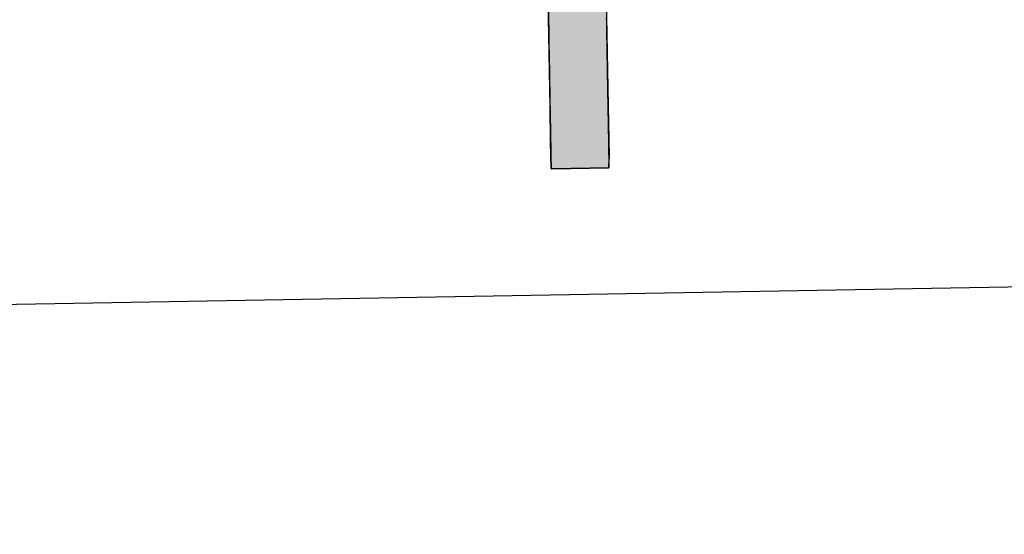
# Model space of a CAD drawing. Extents: x 1073 to 6773, y 5891 to 11716.
# Tile 6 of 45: x 3261 to 3370, y 7998 to 8055. Entities that reach past the tile are written whole.
import ezdxf

# ---------------------------------------------------------------- set-up
doc = ezdxf.new("R2010")
doc.units = 0
doc.layers.get('0').update_dxf_attribs({"linetype": 'CONTINUOUS'})
doc.layers.add('LOGO', color=7, linetype='CONTINUOUS')

# ---------------------------------------------------------------- blocks, each defined once
blk = doc.blocks.new('*U20')
at = {"layer": 'LOGO', "color": 30, "linetype": 'CONTINUOUS'}
for p, q in [((32.431, 7.589), (33.366, 7.774)), ((33.366, 7.774), (34.533, 7.589)), ((29.793, 7.525), (29.803, 7.555)), ((29.793, 7.11), (29.793, 7.525)), ((30.642, 7.555), (30.642, 7.525)), ((30.642, 7.525), (30.642, 7.11)), ((31.467, 7.073), (32.091, 7.521)), ((32.091, 7.521), (32.431, 7.589)), ((34.533, 7.589), (34.653, 7.521)), ((34.653, 7.521), (35.451, 7.073)), ((29.793, 7.101), (29.793, 7.11)), ((29.793, 6.344), (29.793, 7.101)), ((30.642, 7.11), (30.642, 7.101)), ((30.642, 7.101), (30.642, 6.344)), ((31.356, 6.994), (31.467, 7.073)), ((35.451, 7.073), (35.519, 6.994)), ((31.153, 6.848), (31.259, 6.924)), ((31.259, 6.924), (31.356, 6.994)), ((32.79, 6.924), (32.365, 6.848)), ((34.609, 6.644), (33.977, 6.924)), ((35.519, 6.994), (35.579, 6.924)), ((35.579, 6.924), (35.819, 6.644)), ((30.901, 6.517), (31.101, 6.811)), ((31.101, 6.811), (31.153, 6.848)), ((32.295, 6.811), (31.738, 6.517)), ((32.365, 6.848), (32.295, 6.811)), ((34.996, 6.291), (34.609, 6.644)), ((35.819, 6.644), (36.123, 6.291)), ((30.759, 6.307), (30.901, 6.517)), ((31.738, 6.517), (31.54, 6.307)), ((29.793, 6.285), (29.793, 6.344)), ((29.793, 6.12), (29.793, 6.285)), ((30.642, 6.344), (30.643, 6.285)), ((30.643, 6.285), (30.644, 6.12)), ((30.672, 6.12), (30.759, 6.307)), ((31.54, 6.307), (31.362, 6.12)), ((35.102, 6.194), (34.996, 6.291)), ((36.123, 6.291), (36.166, 6.194)), ((29.793, 6.03), (29.793, 6.12)), ((31.362, 6.12), (31.278, 6.03)), ((35.528, 5.304), (35.102, 6.194)), ((36.166, 6.194), (36.555, 5.304)), ((29.793, 5.154), (29.793, 6.03)), ((31.278, 6.03), (30.951, 5.154)), ((35.701, 4.941), (35.528, 5.304)), ((36.555, 5.304), (36.618, 4.941)), ((29.793, 4.711), (29.793, 5.154)), ((30.951, 5.154), (30.786, 4.711)), ((35.821, 4.219), (35.701, 4.941)), ((36.618, 4.941), (36.742, 4.219)), ((29.793, 3.189), (29.793, 4.711)), ((30.786, 4.711), (30.749, 3.189)), ((35.823, 4.174), (35.821, 4.219)), ((35.84, 3.851), (35.823, 4.174)), ((36.75, 4.174), (36.739, 3.851)), ((36.742, 4.219), (36.75, 4.174)), ((35.72, 2.992), (35.84, 3.777)), ((35.84, 3.777), (35.84, 3.851)), ((36.737, 3.777), (36.711, 2.992)), ((36.739, 3.851), (36.737, 3.777)), ((29.793, 2.379), (29.793, 3.189)), ((30.749, 3.189), (30.992, 2.379)), ((35.62, 2.336), (35.72, 2.992)), ((36.711, 2.992), (36.546, 2.336)), ((29.793, 1.816), (29.793, 2.379)), ((30.992, 2.379), (31.16, 1.816)), ((35.362, 1.903), (35.62, 2.336)), ((36.546, 2.336), (36.438, 1.903)), ((34.921, 1.162), (35.362, 1.903)), ((36.438, 1.903), (36.029, 1.162)), ((29.793, 1.434), (29.793, 1.816)), ((31.16, 1.816), (31.438, 1.434)), ((29.793, 1.253), (29.793, 1.434)), ((30.716, 1.434), (30.716, 1.253)), ((30.869, 1.258), (30.745, 1.434)), ((31.438, 1.434), (31.566, 1.258)), ((29.793, 0.453), (29.793, 1.253)), ((30.716, 1.253), (30.716, 0.453)), ((31.165, 0.839), (30.869, 1.258)), ((31.566, 1.258), (32.124, 0.839)), ((34.658, 0.977), (34.921, 1.162)), ((36.029, 1.162), (35.926, 0.977)), ((34.373, 0.775), (34.658, 0.977)), ((35.926, 0.977), (35.709, 0.775)), ((31.335, 0.598), (31.165, 0.839)), ((32.124, 0.839), (32.847, 0.598)), ((33.683, 0.575), (34.373, 0.775)), ((35.709, 0.775), (35.494, 0.575)), ((31.352, 0.575), (31.335, 0.598)), ((31.451, 0.435), (31.352, 0.575)), ((32.847, 0.598), (33.683, 0.575)), ((35.494, 0.575), (35.343, 0.435)), ((29.793, -0.396), (29.793, 0.453)), ((30.716, 0.453), (30.716, -0.396)), ((31.764, 0.276), (31.451, 0.435)), ((35.343, 0.435), (35.172, 0.276)), ((32.536, -0.114), (31.764, 0.276)), ((35.172, 0.276), (34.225, -0.114)), ((32.674, -0.136), (32.536, -0.114)), ((33.155, -0.214), (32.674, -0.136)), ((34.172, -0.136), (33.587, -0.214)), ((34.225, -0.114), (34.172, -0.136)), ((33.578, -0.215), (33.155, -0.214)), ((33.587, -0.214), (33.578, -0.215)), ((29.793, -0.681), (29.793, -0.396)), ((30.716, -0.396), (30.716, -0.681)), ((29.793, -1.528), (29.793, -0.681)), ((30.716, -0.681), (30.716, -1.528)), ((29.793, -1.816), (29.793, -1.528)), ((30.716, -1.528), (30.716, -1.816)), ((29.793, -2.352), (29.793, -1.816)), ((30.716, -1.816), (30.716, -2.352)), ((29.793, -2.615), (29.793, -2.352)), ((30.716, -2.352), (30.716, -2.615)), ((29.793, -2.767), (29.793, -2.615)), ((30.716, -2.615), (30.707, -2.767)), ((29.793, -2.797), (29.793, -2.767)), ((30.707, -2.767), (30.705, -2.797))]:
    blk.add_line(p, q, dxfattribs=at)
at = {"layer": 'LOGO', "color": 30, "linetype": 'CONTINUOUS', "extrusion": (0, 0, -1)}
for points in [[(-33.366, 7.774), (-34.533, 7.589), (-32.431, 7.589)], [(-29.803, 7.555), (-30.642, 7.525), (-29.793, 7.525)], [(-29.793, 7.525), (-30.642, 7.11), (-29.793, 7.11)], [(-29.793, 7.525), (-30.642, 7.525), (-30.642, 7.11)], [(-29.803, 7.555), (-30.642, 7.555), (-30.642, 7.525)], [(-32.091, 7.521), (-35.451, 7.073), (-31.467, 7.073)], [(-32.431, 7.589), (-34.653, 7.521), (-32.091, 7.521)], [(-32.091, 7.521), (-34.653, 7.521), (-35.451, 7.073)], [(-32.431, 7.589), (-34.533, 7.589), (-34.653, 7.521)], [(-29.793, 7.11), (-30.642, 7.101), (-29.793, 7.101)], [(-29.793, 7.11), (-30.642, 7.11), (-30.642, 7.101)], [(-29.793, 7.101), (-30.642, 6.344), (-29.793, 6.344)], [(-29.793, 7.101), (-30.642, 7.101), (-30.642, 6.344)], [(-31.467, 7.073), (-35.519, 6.994), (-31.356, 6.994)], [(-31.467, 7.073), (-35.451, 7.073), (-35.519, 6.994)], [(-31.259, 6.924), (-32.365, 6.848), (-31.153, 6.848)], [(-31.356, 6.994), (-32.79, 6.924), (-31.259, 6.924)], [(-31.259, 6.924), (-32.79, 6.924), (-32.365, 6.848)], [(-31.356, 6.994), (-33.179, 6.994), (-32.79, 6.924)], [(-33.179, 6.994), (-35.579, 6.924), (-33.977, 6.924)], [(-33.179, 6.994), (-35.519, 6.994), (-35.579, 6.924)], [(-33.977, 6.924), (-35.819, 6.644), (-34.609, 6.644)], [(-33.977, 6.924), (-35.579, 6.924), (-35.819, 6.644)], [(-31.101, 6.811), (-31.738, 6.517), (-30.901, 6.517)], [(-31.153, 6.848), (-32.295, 6.811), (-31.101, 6.811)], [(-31.101, 6.811), (-32.295, 6.811), (-31.738, 6.517)], [(-31.153, 6.848), (-32.365, 6.848), (-32.295, 6.811)], [(-34.609, 6.644), (-36.123, 6.291), (-34.996, 6.291)], [(-34.609, 6.644), (-35.819, 6.644), (-36.123, 6.291)], [(-30.901, 6.517), (-31.54, 6.307), (-30.759, 6.307)], [(-30.901, 6.517), (-31.738, 6.517), (-31.54, 6.307)], [(-29.793, 6.344), (-30.643, 6.285), (-29.793, 6.285)], [(-29.793, 6.344), (-30.642, 6.344), (-30.643, 6.285)], [(-29.793, 6.285), (-30.644, 6.12), (-29.793, 6.12)], [(-29.793, 6.285), (-30.643, 6.285), (-30.644, 6.12)], [(-30.759, 6.307), (-31.362, 6.12), (-30.672, 6.12)], [(-30.759, 6.307), (-31.54, 6.307), (-31.362, 6.12)], [(-34.996, 6.291), (-36.166, 6.194), (-35.102, 6.194)], [(-34.996, 6.291), (-36.123, 6.291), (-36.166, 6.194)], [(-29.793, 6.12), (-31.278, 6.03), (-29.793, 6.03)], [(-29.793, 6.12), (-31.362, 6.12), (-31.278, 6.03)], [(-35.102, 6.194), (-36.555, 5.304), (-35.528, 5.304)], [(-35.102, 6.194), (-36.166, 6.194), (-36.555, 5.304)], [(-29.793, 6.03), (-30.951, 5.154), (-29.793, 5.154)], [(-29.793, 6.03), (-31.278, 6.03), (-30.951, 5.154)], [(-35.528, 5.304), (-36.618, 4.941), (-35.701, 4.941)], [(-35.528, 5.304), (-36.555, 5.304), (-36.618, 4.941)], [(-29.793, 5.154), (-30.786, 4.711), (-29.793, 4.711)], [(-29.793, 5.154), (-30.951, 5.154), (-30.786, 4.711)], [(-35.701, 4.941), (-36.742, 4.219), (-35.821, 4.219)], [(-35.701, 4.941), (-36.618, 4.941), (-36.742, 4.219)], [(-29.793, 4.711), (-30.749, 3.189), (-29.793, 3.189)], [(-29.793, 4.711), (-30.786, 4.711), (-30.749, 3.189)], [(-35.821, 4.219), (-36.75, 4.174), (-35.823, 4.174)], [(-35.821, 4.219), (-36.742, 4.219), (-36.75, 4.174)], [(-35.823, 4.174), (-36.739, 3.851), (-35.84, 3.851)], [(-35.823, 4.174), (-36.75, 4.174), (-36.739, 3.851)], [(-35.84, 3.777), (-36.711, 2.992), (-35.72, 2.992)], [(-35.84, 3.851), (-36.737, 3.777), (-35.84, 3.777)], [(-35.84, 3.851), (-36.739, 3.851), (-36.737, 3.777)], [(-35.84, 3.777), (-36.737, 3.777), (-36.711, 2.992)], [(-29.793, 3.189), (-30.992, 2.379), (-29.793, 2.379)], [(-29.793, 3.189), (-30.749, 3.189), (-30.992, 2.379)], [(-35.72, 2.992), (-36.546, 2.336), (-35.62, 2.336)], [(-35.72, 2.992), (-36.711, 2.992), (-36.546, 2.336)], [(-29.793, 2.379), (-31.16, 1.816), (-29.793, 1.816)], [(-29.793, 2.379), (-30.992, 2.379), (-31.16, 1.816)], [(-35.62, 2.336), (-36.438, 1.903), (-35.362, 1.903)], [(-35.62, 2.336), (-36.546, 2.336), (-36.438, 1.903)], [(-35.362, 1.903), (-36.029, 1.162), (-34.921, 1.162)], [(-35.362, 1.903), (-36.438, 1.903), (-36.029, 1.162)], [(-29.793, 1.816), (-31.438, 1.434), (-29.793, 1.434)], [(-29.793, 1.816), (-31.16, 1.816), (-31.438, 1.434)], [(-29.793, 1.434), (-30.716, 1.253), (-29.793, 1.253)], [(-29.793, 1.434), (-30.716, 1.434), (-30.716, 1.253)], [(-30.745, 1.434), (-31.566, 1.258), (-30.869, 1.258)], [(-30.745, 1.434), (-31.438, 1.434), (-31.566, 1.258)], [(-29.793, 1.253), (-30.716, 0.453), (-29.793, 0.453)], [(-29.793, 1.253), (-30.716, 1.253), (-30.716, 0.453)], [(-30.869, 1.258), (-32.124, 0.839), (-31.165, 0.839)], [(-30.869, 1.258), (-31.566, 1.258), (-32.124, 0.839)], [(-34.921, 1.162), (-35.926, 0.977), (-34.658, 0.977)], [(-34.921, 1.162), (-36.029, 1.162), (-35.926, 0.977)], [(-34.658, 0.977), (-35.709, 0.775), (-34.373, 0.775)], [(-34.658, 0.977), (-35.926, 0.977), (-35.709, 0.775)], [(-31.165, 0.839), (-32.847, 0.598), (-31.335, 0.598)], [(-31.165, 0.839), (-32.124, 0.839), (-32.847, 0.598)], [(-34.373, 0.775), (-35.494, 0.575), (-33.683, 0.575)], [(-34.373, 0.775), (-35.709, 0.775), (-35.494, 0.575)], [(-31.335, 0.598), (-33.683, 0.575), (-31.352, 0.575)], [(-31.335, 0.598), (-32.847, 0.598), (-33.683, 0.575)], [(-31.352, 0.575), (-35.343, 0.435), (-31.451, 0.435)], [(-31.352, 0.575), (-35.494, 0.575), (-35.343, 0.435)], [(-29.793, 0.453), (-30.716, -0.396), (-29.793, -0.396)], [(-29.793, 0.453), (-30.716, 0.453), (-30.716, -0.396)], [(-31.451, 0.435), (-35.172, 0.276), (-31.764, 0.276)], [(-31.451, 0.435), (-35.343, 0.435), (-35.172, 0.276)], [(-31.764, 0.276), (-34.225, -0.114), (-32.536, -0.114)], [(-31.764, 0.276), (-35.172, 0.276), (-34.225, -0.114)], [(-32.536, -0.114), (-34.172, -0.136), (-32.674, -0.136)], [(-32.536, -0.114), (-34.225, -0.114), (-34.172, -0.136)], [(-32.674, -0.136), (-33.587, -0.214), (-33.155, -0.214)], [(-32.674, -0.136), (-34.172, -0.136), (-33.587, -0.214)], [(-33.155, -0.214), (-33.587, -0.214), (-33.578, -0.215)], [(-29.793, -0.396), (-30.716, -0.681), (-29.793, -0.681)], [(-29.793, -0.396), (-30.716, -0.396), (-30.716, -0.681)], [(-29.793, -0.681), (-30.716, -1.528), (-29.793, -1.528)], [(-29.793, -0.681), (-30.716, -0.681), (-30.716, -1.528)], [(-29.793, -1.528), (-30.716, -1.816), (-29.793, -1.816)], [(-29.793, -1.528), (-30.716, -1.528), (-30.716, -1.816)], [(-29.793, -1.816), (-30.716, -2.352), (-29.793, -2.352)], [(-29.793, -1.816), (-30.716, -1.816), (-30.716, -2.352)], [(-29.793, -2.352), (-30.716, -2.615), (-29.793, -2.615)], [(-29.793, -2.352), (-30.716, -2.352), (-30.716, -2.615)], [(-29.793, -2.615), (-30.707, -2.767), (-29.793, -2.767)], [(-29.793, -2.615), (-30.716, -2.615), (-30.707, -2.767)], [(-29.793, -2.767), (-30.705, -2.797), (-29.793, -2.797)], [(-29.793, -2.767), (-30.707, -2.767), (-30.705, -2.797)]]:
    blk.add_solid(points, dxfattribs=at)
blk = doc.blocks.new('KLAUS')
at = {"layer": 'LOGO'}
for points in [[(29.793, -2.797, 0), (29.794, -2.797, 0), (29.794, -2.797, 0), (29.796, -2.797, 0), (29.798, -2.797, 0), (29.8, -2.797, 0), (29.803, -2.797, 0), (29.806, -2.797, 0), (29.81, -2.797, 0), (29.815, -2.797, 0), (29.82, -2.797, 0), (29.825, -2.797, 0), (29.831, -2.797, 0), (29.837, -2.797, 0), (29.844, -2.797, 0), (29.851, -2.797, 0), (29.858, -2.797, 0), (29.866, -2.797, 0), (29.874, -2.797, 0), (29.883, -2.797, 0), (29.892, -2.797, 0), (29.901, -2.797, 0), (29.91, -2.797, 0), (29.92, -2.797, 0), (29.931, -2.797, 0), (29.941, -2.797, 0), (29.952, -2.797, 0), (29.963, -2.797, 0), (29.974, -2.797, 0), (29.986, -2.797, 0), (29.997, -2.797, 0), (30.009, -2.797, 0), (30.022, -2.797, 0), (30.034, -2.797, 0), (30.047, -2.797, 0), (30.059, -2.797, 0), (30.072, -2.797, 0), (30.085, -2.797, 0), (30.099, -2.797, 0), (30.112, -2.797, 0), (30.125, -2.797, 0), (30.139, -2.797, 0), (30.153, -2.797, 0), (30.167, -2.797, 0), (30.18, -2.797, 0), (30.194, -2.797, 0), (30.208, -2.797, 0), (30.222, -2.797, 0), (30.236, -2.797, 0), (30.25, -2.797, 0), (30.264, -2.797, 0), (30.278, -2.797, 0), (30.292, -2.797, 0), (30.306, -2.797, 0), (30.32, -2.797, 0), (30.334, -2.797, 0), (30.348, -2.797, 0), (30.362, -2.797, 0), (30.375, -2.797, 0), (30.389, -2.797, 0), (30.402, -2.797, 0), (30.416, -2.797, 0), (30.429, -2.797, 0), (30.442, -2.797, 0), (30.455, -2.797, 0), (30.467, -2.797, 0), (30.48, -2.797, 0), (30.492, -2.797, 0), (30.504, -2.797, 0), (30.516, -2.797, 0), (30.528, -2.797, 0), (30.539, -2.797, 0), (30.551, -2.797, 0), (30.561, -2.797, 0), (30.572, -2.797, 0), (30.582, -2.797, 0), (30.593, -2.797, 0), (30.602, -2.797, 0), (30.612, -2.797, 0), (30.621, -2.797, 0), (30.63, -2.797, 0), (30.638, -2.797, 0), (30.646, -2.797, 0), (30.654, -2.797, 0), (30.661, -2.797, 0), (30.668, -2.797, 0), (30.674, -2.797, 0), (30.68, -2.797, 0), (30.686, -2.797, 0), (30.691, -2.797, 0), (30.696, -2.797, 0), (30.7, -2.797, 0), (30.704, -2.797, 0), (30.707, -2.797, 0), (30.71, -2.797, 0), (30.712, -2.797, 0), (30.714, -2.797, 0), (30.715, -2.797, 0), (30.715, -2.797, 0), (30.716, -2.797, 0), (30.716, -2.795, 0), (30.716, -2.79, 0), (30.716, -2.782, 0), (30.716, -2.772, 0), (30.716, -2.76, 0), (30.716, -2.746, 0), (30.716, -2.729, 0), (30.716, -2.71, 0), (30.716, -2.689, 0), (30.716, -2.665, 0), (30.716, -2.64, 0), (30.716, -2.613, 0), (30.716, -2.583, 0), (30.716, -2.552, 0), (30.716, -2.519, 0), (30.716, -2.484, 0), (30.716, -2.448, 0), (30.716, -2.409, 0), (30.716, -2.369, 0), (30.716, -2.328, 0), (30.716, -2.285, 0), (30.716, -2.24, 0), (30.716, -2.194, 0), (30.716, -2.147, 0), (30.716, -2.098, 0), (30.716, -2.048, 0), (30.716, -1.997, 0), (30.716, -1.945, 0), (30.716, -1.892, 0), (30.716, -1.837, 0), (30.716, -1.782, 0), (30.716, -1.725, 0), (30.716, -1.668, 0), (30.716, -1.61, 0), (30.716, -1.551, 0), (30.716, -1.491, 0), (30.716, -1.431, 0), (30.716, -1.37, 0), (30.716, -1.309, 0), (30.716, -1.247, 0), (30.716, -1.184, 0), (30.716, -1.121, 0), (30.716, -1.058, 0), (30.716, -0.994, 0), (30.716, -0.93, 0), (30.716, -0.866, 0), (30.716, -0.802, 0), (30.716, -0.738, 0), (30.716, -0.673, 0), (30.716, -0.609, 0), (30.716, -0.545, 0), (30.716, -0.48, 0), (30.716, -0.416, 0)], [(29.793, -0.313, 0), (29.793, -0.449, 0), (29.793, -0.582, 0), (29.793, -0.713, 0), (29.793, -0.841, 0), (29.793, -0.966, 0), (29.793, -1.088, 0), (29.793, -1.207, 0), (29.793, -1.322, 0), (29.793, -1.435, 0), (29.793, -1.544, 0), (29.793, -1.649, 0), (29.793, -1.751, 0), (29.793, -1.848, 0), (29.793, -1.942, 0), (29.793, -2.032, 0), (29.793, -2.117, 0), (29.793, -2.198, 0), (29.793, -2.274, 0), (29.793, -2.346, 0), (29.793, -2.413, 0), (29.793, -2.475, 0), (29.793, -2.532, 0), (29.793, -2.584, 0), (29.793, -2.63, 0), (29.793, -2.671, 0), (29.793, -2.707, 0), (29.793, -2.737, 0), (29.793, -2.761, 0), (29.793, -2.779, 0), (29.793, -2.791, 0), (29.793, -2.797, 0), (29.793, -2.797, 0), (29.793, -2.797, 0), (29.793, -2.797, 0), (29.793, -2.797, 0), (29.793, -2.797, 0), (29.793, -2.797, 0), (29.793, -2.797, 0), (29.793, -2.797, 0), (29.793, -2.797, 0), (29.793, -2.797, 0), (29.793, -2.797, 0), (29.793, -2.797, 0), (29.793, -2.797, 0), (29.793, -2.797, 0), (29.793, -2.797, 0), (29.793, -2.797, 0), (29.793, -2.797, 0), (29.793, -2.797, 0), (29.793, -2.797, 0), (29.793, -2.797, 0), (29.793, -2.797, 0), (29.793, -2.797, 0), (29.793, -2.797, 0), (29.793, -2.797, 0), (29.793, -2.797, 0), (29.793, -2.797, 0), (29.793, -2.797, 0), (29.793, -2.797, 0), (29.793, -2.797, 0), (29.793, -2.797, 0), (29.793, -2.797, 0), (29.793, -2.797, 0), (29.793, -2.797, 0), (29.793, -2.797, 0), (29.793, -2.797, 0), (29.793, -2.797, 0), (29.793, -2.797, 0), (29.793, -2.797, 0), (29.793, -2.797, 0), (29.793, -2.797, 0), (29.793, -2.797, 0), (29.793, -2.797, 0), (29.793, -2.797, 0), (29.793, -2.797, 0), (29.793, -2.797, 0), (29.793, -2.797, 0), (29.793, -2.797, 0), (29.793, -2.797, 0), (29.793, -2.797, 0), (29.793, -2.797, 0), (29.793, -2.797, 0), (29.793, -2.797, 0), (29.793, -2.797, 0), (29.793, -2.797, 0), (29.793, -2.797, 0), (29.793, -2.797, 0), (29.793, -2.797, 0), (29.793, -2.797, 0), (29.793, -2.797, 0), (29.793, -2.797, 0), (29.793, -2.797, 0), (29.793, -2.797, 0), (29.793, -2.797, 0), (29.793, -2.797, 0), (29.793, -2.797, 0), (29.793, -2.797, 0), (29.793, -2.797, 0), (29.793, -2.797, 0), (29.793, -2.797, 0), (29.793, -2.797, 0), (29.793, -2.797, 0), (29.793, -2.797, 0), (29.793, -2.797, 0), (29.793, -2.797, 0), (29.793, -2.797, 0), (29.793, -2.797, 0), (29.793, -2.797, 0), (29.793, -2.797, 0), (29.793, -2.797, 0), (29.793, -2.797, 0), (29.793, -2.797, 0), (29.793, -2.797, 0), (29.793, -2.797, 0), (29.793, -2.797, 0), (29.793, -2.797, 0), (29.793, -2.797, 0), (29.793, -2.797, 0), (29.793, -2.797, 0), (29.793, -2.797, 0), (29.793, -2.797, 0), (29.793, -2.797, 0), (29.793, -2.797, 0), (29.793, -2.797, 0), (29.793, -2.797, 0), (29.793, -2.797, 0), (29.793, -2.797, 0), (29.793, -2.797, 0), (29.793, -2.797, 0), (29.793, -2.797, 0)]]:
    blk.add_polyline3d(points, dxfattribs=at)
at = {"layer": 'LOGO', "color": 30, "linetype": 'CONTINUOUS'}
blk.add_blockref('*U20', (0, 0), dxfattribs=at)

msp = doc.modelspace()

# ---------------------------------------------------------------- linework, layer by layer
msp.add_line((4146.36, 8039.16), (1812.77, 7998.42))

# ---------------------------------------------------------------- block references
at = {"xscale": 6.929133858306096, "yscale": 6.929133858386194, "zscale": 6.929133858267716, "rotation": 0.9999999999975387}
msp.add_blockref('KLAUS', (3113, 8054.43), dxfattribs=at)

doc.saveas('drawing.dxf')
